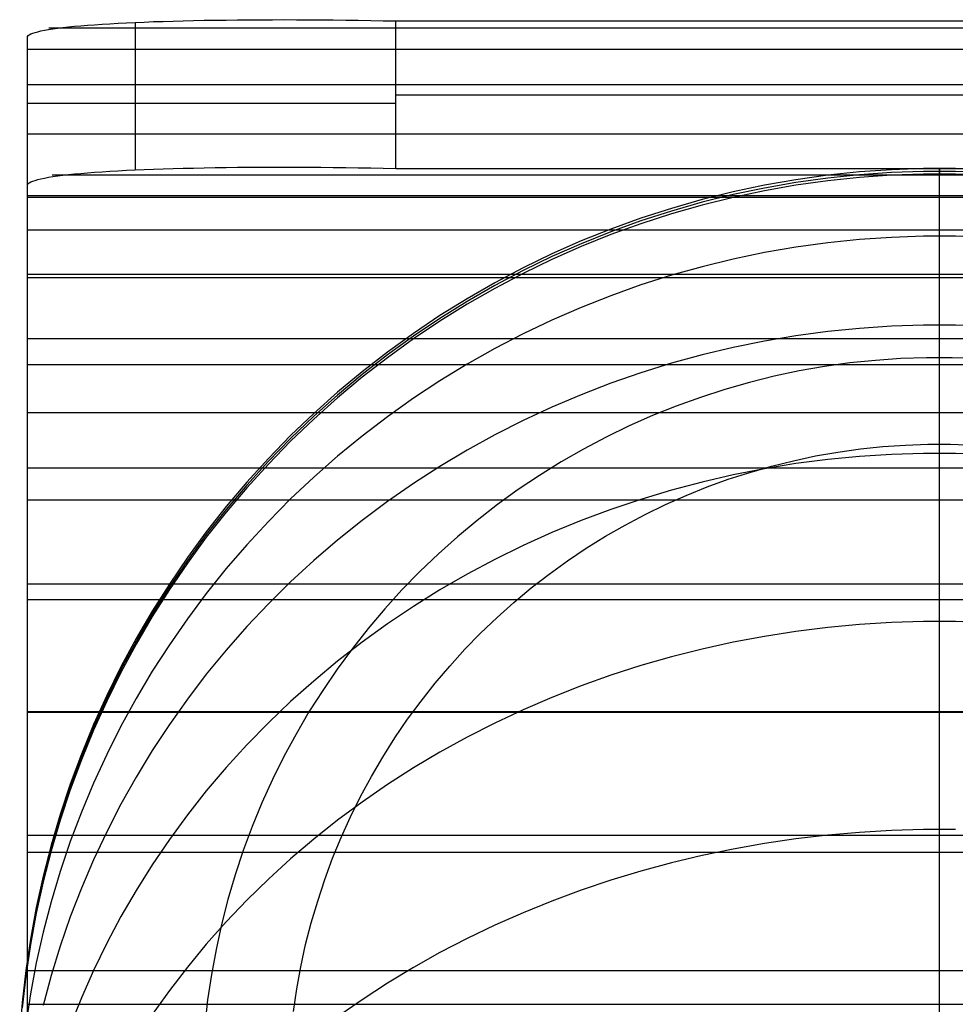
# Model space of a CAD drawing. Header units: millimetres. Extents: x -9 to 331, y -124 to 233.
# Tile 47 of 76: x -9 to 4, y 220 to 233. Entities that reach past the tile are written whole.
import ezdxf

# ---------------------------------------------------------------- set-up
doc = ezdxf.new("R2010")
doc.units = ezdxf.units.MM
doc.layers.add('Up Step Stool_Ferm Living', color=7, linetype='Continuous', true_color=0x000000)

msp = doc.modelspace()

# ---------------------------------------------------------------- linework, layer by layer
at = {"layer": 'Up Step Stool_Ferm Living'}
for p, q in [((330.803, 233.27, 280.418), (-8.592, 233.27, 280.418)), ((-8.538, 233.26, 280.271), (-8.473, 233.269, 280.113)), ((-8.473, 233.269, 280.113), (-8.402, 233.278, 279.958)), ((-8.402, 233.278, 279.958), (-8.326, 233.286, 279.805)), ((-8.326, 233.286, 279.805), (-8.245, 233.295, 279.655)), ((-8.245, 233.295, 279.655), (-8.159, 233.302, 279.507)), ((-8.159, 233.302, 279.507), (-8.068, 233.31, 279.363)), ((-8.068, 233.31, 279.363), (-7.972, 233.317, 279.222)), ((-7.972, 233.317, 279.222), (-7.871, 233.324, 279.084)), ((-7.871, 233.324, 279.084), (-7.765, 233.33, 278.95)), ((-7.765, 233.33, 278.95), (-7.655, 233.337, 278.819)), ((-7.655, 233.337, 278.819), (-7.541, 233.342, 278.692)), ((-7.541, 233.342, 278.692), (-7.422, 233.348, 278.57)), ((-7.422, 233.348, 278.57), (-7.299, 233.353, 278.451)), ((-7.42, 231.347, 278.568), (-7.42, 233.348, 278.568)), ((-7.299, 233.353, 278.451), (-7.173, 233.358, 278.337)), ((-7.173, 233.358, 278.337), (-7.042, 233.362, 278.227)), ((-7.042, 233.362, 278.227), (-6.908, 233.366, 278.121)), ((-6.908, 233.366, 278.121), (-6.77, 233.37, 278.02)), ((-6.77, 233.37, 278.02), (-6.629, 233.373, 277.924)), ((-6.629, 233.373, 277.924), (-6.484, 233.376, 277.833)), ((-6.484, 233.376, 277.833), (-6.337, 233.378, 277.746)), ((-6.337, 233.378, 277.746), (-6.186, 233.38, 277.665)), ((-6.186, 233.38, 277.665), (-6.033, 233.382, 277.589)), ((-6.033, 233.382, 277.589), (-5.878, 233.383, 277.518)), ((-5.878, 233.383, 277.518), (-5.72, 233.384, 277.453)), ((-5.72, 233.384, 277.453), (-5.56, 233.384, 277.393)), ((-5.56, 233.384, 277.393), (-5.398, 233.385, 277.338)), ((-5.398, 233.385, 277.338), (-5.235, 233.384, 277.289)), ((-5.235, 233.384, 277.289), (-5.069, 233.383, 277.246)), ((-5.069, 233.383, 277.246), (-4.903, 233.382, 277.208)), ((-4.903, 233.382, 277.208), (-4.735, 233.381, 277.176)), ((-4.735, 233.381, 277.176), (-4.566, 233.379, 277.15)), ((-4.566, 233.379, 277.15), (-4.396, 233.376, 277.13)), ((-4.396, 233.376, 277.13), (-4.226, 233.373, 277.115)), ((-4.226, 233.373, 277.115), (-4.056, 233.37, 277.106)), ((-4.056, 233.37, 277.106), (-3.885, 233.367, 277.103)), ((-3.885, 233.367, 277.103), (326.096, 233.367, 277.103)), ((-3.885, 231.367, 277.103), (-3.885, 233.367, 277.103)), ((-8.885, 233.147, 282.103), (-8.882, 233.158, 281.933)), ((-8.885, 232.941, 284.058), (-8.885, 233.147, 282.103)), ((-8.885, 231.139, 282.104), (-8.885, 233.147, 282.103)), ((-8.882, 233.158, 281.933), (-8.873, 233.169, 281.762)), ((-8.873, 233.169, 281.762), (-8.859, 233.18, 281.593)), ((-8.859, 233.18, 281.593), (-8.839, 233.191, 281.423)), ((-8.839, 233.191, 281.423), (-8.813, 233.202, 281.255)), ((-8.813, 233.202, 281.255), (-8.781, 233.212, 281.087)), ((-8.781, 233.212, 281.087), (-8.744, 233.222, 280.921)), ((-8.744, 233.222, 280.921), (-8.701, 233.232, 280.756)), ((-8.701, 233.232, 280.756), (-8.652, 233.242, 280.592)), ((-8.652, 233.242, 280.592), (-8.598, 233.251, 280.43)), ((-8.598, 233.251, 280.43), (-8.538, 233.26, 280.271)), ((331.096, 232.982, 283.721), (-8.885, 232.982, 283.721)), ((-8.885, 230.995, 283.489), (-8.885, 232.982, 283.721)), ((-8.885, 232.668, 286.005), (-8.885, 232.941, 284.058)), ((-8.885, 232.327, 287.941), (-8.885, 232.668, 286.005)), ((331.096, 232.501, 287.002), (-8.885, 232.501, 287.002)), ((-8.885, 230.532, 286.655), (-8.885, 232.501, 287.002)), ((-8.885, 231.921, 289.864), (-8.885, 232.327, 287.941)), ((-3.885, 232.367, 277.103), (326.096, 232.367, 277.103)), ((-8.885, 232.253, 282.103), (-8.882, 232.253, 281.933)), ((-8.882, 232.253, 281.933), (-8.873, 232.253, 281.762)), ((-8.873, 232.253, 281.762), (-8.859, 232.253, 281.592)), ((-8.859, 232.253, 281.592), (-8.838, 232.253, 281.423)), ((-8.838, 232.253, 281.423), (-8.812, 232.253, 281.254)), ((-8.812, 232.253, 281.254), (-8.78, 232.253, 281.086)), ((-8.78, 232.253, 281.086), (-8.743, 232.253, 280.92)), ((-8.743, 232.253, 280.92), (-8.699, 232.253, 280.754)), ((-8.699, 232.253, 280.754), (-8.65, 232.253, 280.591)), ((-8.65, 232.253, 280.591), (-8.596, 232.253, 280.429)), ((-8.596, 232.253, 280.429), (-8.536, 232.253, 280.269)), ((-8.536, 232.253, 280.269), (-8.471, 232.253, 280.111)), ((-8.471, 232.253, 280.111), (-8.4, 232.253, 279.956)), ((-8.4, 232.253, 279.956), (-8.324, 232.253, 279.803)), ((-8.324, 232.253, 279.803), (-8.243, 232.253, 279.653)), ((-8.243, 232.253, 279.653), (-8.157, 232.253, 279.505)), ((-8.157, 232.253, 279.505), (-8.066, 232.253, 279.361)), ((-8.066, 232.253, 279.361), (-7.97, 232.253, 279.22)), ((-7.97, 232.253, 279.22), (-7.869, 232.253, 279.082)), ((-7.869, 232.253, 279.082), (-7.763, 232.253, 278.948)), ((-7.763, 232.253, 278.948), (-7.653, 232.253, 278.817)), ((-7.653, 232.253, 278.817), (-7.539, 232.253, 278.691)), ((-7.539, 232.253, 278.691), (-7.42, 232.253, 278.568)), ((-7.42, 232.253, 278.568), (-7.298, 232.253, 278.449)), ((-7.298, 232.253, 278.449), (-7.171, 232.253, 278.335)), ((-7.171, 232.253, 278.335), (-7.04, 232.253, 278.225)), ((-7.04, 232.253, 278.225), (-6.906, 232.253, 278.119)), ((-6.906, 232.253, 278.119), (-6.768, 232.253, 278.018)), ((-6.768, 232.253, 278.018), (-6.627, 232.253, 277.922)), ((-6.627, 232.253, 277.922), (-6.483, 232.253, 277.831)), ((-6.483, 232.253, 277.831), (-6.335, 232.253, 277.745)), ((-6.335, 232.253, 277.745), (-6.185, 232.253, 277.664)), ((-6.185, 232.253, 277.664), (-6.032, 232.253, 277.588)), ((-6.032, 232.253, 277.588), (-5.877, 232.253, 277.517)), ((-5.877, 232.253, 277.517), (-5.719, 232.253, 277.452)), ((-5.719, 232.253, 277.452), (-5.559, 232.253, 277.392)), ((-5.559, 232.253, 277.392), (-5.397, 232.253, 277.338)), ((-5.397, 232.253, 277.338), (-5.234, 232.253, 277.289)), ((-5.234, 232.253, 277.289), (-5.069, 232.253, 277.246)), ((-5.069, 232.253, 277.246), (-4.902, 232.253, 277.208)), ((-4.902, 232.253, 277.208), (-4.734, 232.253, 277.176)), ((-4.734, 232.253, 277.176), (-4.566, 232.253, 277.15)), ((-4.566, 232.253, 277.15), (-4.396, 232.253, 277.13)), ((-4.396, 232.253, 277.13), (-4.226, 232.253, 277.115)), ((-4.226, 232.253, 277.115), (-4.055, 232.253, 277.106)), ((-4.055, 232.253, 277.106), (-3.885, 232.253, 277.103)), ((-8.885, 231.938, 284.022), (-8.885, 232.143, 282.103)), ((-8.885, 231.667, 285.932), (-8.885, 231.938, 284.022)), ((-8.885, 231.448, 291.772), (-8.885, 231.921, 289.864)), ((331.096, 231.831, 290.249), (-8.885, 231.831, 290.249)), ((-8.885, 229.885, 289.788), (-8.885, 231.831, 290.249)), ((-8.885, 231.33, 287.831), (-8.885, 231.667, 285.932)), ((-8.885, 230.909, 293.663), (-8.885, 231.448, 291.772)), ((-8.885, 230.928, 289.718), (-8.885, 231.33, 287.831)), ((330.76, 231.274, 280.302), (-8.549, 231.274, 280.302)), ((-8.538, 231.256, 280.271), (-8.473, 231.266, 280.113)), ((-8.473, 231.266, 280.113), (-8.402, 231.275, 279.958)), ((-8.402, 231.275, 279.958), (-8.326, 231.283, 279.805)), ((-8.326, 231.283, 279.805), (-8.245, 231.292, 279.655)), ((-8.245, 231.292, 279.655), (-8.159, 231.3, 279.508)), ((-8.159, 231.3, 279.508), (-8.068, 231.308, 279.363)), ((-8.068, 231.308, 279.363), (-7.972, 231.315, 279.222)), ((-7.972, 231.315, 279.222), (-7.871, 231.322, 279.085)), ((-7.871, 231.322, 279.085), (-7.766, 231.329, 278.95)), ((-7.766, 231.329, 278.95), (-7.656, 231.336, 278.82)), ((-7.656, 231.336, 278.82), (-7.541, 231.342, 278.693)), ((-7.541, 231.342, 278.693), (-7.422, 231.347, 278.57)), ((-7.422, 231.347, 278.57), (-7.3, 231.353, 278.451)), ((-7.3, 231.353, 278.451), (-7.173, 231.357, 278.337)), ((-7.173, 231.357, 278.337), (-7.042, 231.362, 278.227)), ((-7.042, 231.362, 278.227), (-6.908, 231.366, 278.121)), ((-6.908, 231.366, 278.121), (-6.77, 231.37, 278.021)), ((-6.77, 231.37, 278.021), (-6.629, 231.373, 277.924)), ((-6.629, 231.373, 277.924), (-6.484, 231.376, 277.833)), ((-6.484, 231.376, 277.833), (-6.337, 231.379, 277.747)), ((-6.337, 231.379, 277.747), (-6.187, 231.381, 277.666)), ((-6.187, 231.381, 277.666), (-6.034, 231.383, 277.59)), ((-6.034, 231.383, 277.59), (-5.878, 231.384, 277.519)), ((-5.878, 231.384, 277.519), (-5.72, 231.385, 277.453)), ((-5.72, 231.385, 277.453), (-5.56, 231.385, 277.393)), ((-5.56, 231.385, 277.393), (-5.398, 231.385, 277.339)), ((-5.398, 231.385, 277.339), (-5.235, 231.385, 277.29)), ((-5.235, 231.385, 277.29), (-5.069, 231.384, 277.246)), ((-5.069, 231.384, 277.246), (-4.903, 231.383, 277.209)), ((-4.903, 231.383, 277.209), (-4.735, 231.381, 277.177)), ((-4.735, 231.381, 277.177), (-4.566, 231.379, 277.151)), ((-4.566, 231.379, 277.151), (-4.396, 231.377, 277.13)), ((-4.396, 231.377, 277.13), (-4.226, 231.374, 277.115)), ((-4.226, 231.374, 277.115), (-4.056, 231.37, 277.107)), ((-4.056, 231.37, 277.107), (-3.885, 231.367, 277.103)), ((-3.885, 231.367, 277.103), (326.096, 231.367, 277.103)), ((1.973, 231.275, 277.103), (1.543, 231.214, 277.104)), ((2.404, 231.32, 277.103), (1.973, 231.275, 277.103)), ((2.404, 231.282, 131.048), (1.973, 231.237, 131.048)), ((2.837, 231.35, 277.103), (2.404, 231.32, 277.103)), ((2.837, 231.312, 131.048), (2.404, 231.282, 131.048)), ((2.837, 231.275, -15.008), (2.404, 231.245, -15.008)), ((3.271, 231.365, 277.103), (2.837, 231.35, 277.103)), ((3.271, 231.327, 131.048), (2.837, 231.312, 131.048)), ((3.271, 231.29, -15.008), (2.837, 231.275, -15.008)), ((3.705, 231.365, 277.103), (3.271, 231.365, 277.103)), ((3.705, 231.327, 131.048), (3.271, 231.327, 131.048)), ((3.705, 231.29, -15.008), (3.271, 231.29, -15.008)), ((3.488, 231.335, 278.981), (3.488, 231.367, 277.103)), ((3.488, 231.367, 277.103), (3.488, 231.292, -15.008)), ((3.488, 231.239, 280.857), (3.488, 231.335, 278.981)), ((3.488, 231.285, -15.43), (3.488, 231.292, -15.008)), ((3.488, 231.263, -15.852), (3.488, 231.285, -15.43)), ((3.488, 231.227, -16.273), (3.488, 231.263, -15.852)), ((4.138, 231.35, 277.103), (3.705, 231.365, 277.103)), ((4.138, 231.312, 131.048), (3.705, 231.327, 131.048)), ((4.138, 231.275, -15.008), (3.705, 231.29, -15.008)), ((-8.885, 231.139, 282.104), (-8.882, 231.151, 281.933)), ((-8.885, 230.935, 283.985), (-8.885, 231.139, 282.104)), ((-8.882, 231.151, 281.933), (-8.874, 231.162, 281.763)), ((-8.874, 231.162, 281.763), (-8.859, 231.173, 281.593)), ((-8.859, 231.173, 281.593), (-8.839, 231.185, 281.424)), ((-8.839, 231.185, 281.424), (-8.813, 231.196, 281.255)), ((-8.813, 231.196, 281.255), (-8.781, 231.206, 281.087)), ((-8.781, 231.206, 281.087), (-8.744, 231.217, 280.921)), ((-8.744, 231.217, 280.921), (-8.701, 231.227, 280.756)), ((-8.701, 231.227, 280.756), (-8.652, 231.237, 280.593)), ((-8.652, 231.237, 280.593), (-8.598, 231.247, 280.431)), ((-8.598, 231.247, 280.431), (-8.538, 231.256, 280.271)), ((1.116, 231.14, 277.104), (0.691, 231.05, 277.104)), ((1.543, 231.214, 277.104), (1.116, 231.14, 277.104)), ((1.543, 231.177, 131.048), (1.116, 231.102, 131.048)), ((1.543, 231.14, -15.008), (1.116, 231.065, -15.008)), ((1.973, 231.237, 131.048), (1.543, 231.177, 131.048)), ((1.973, 231.2, -15.008), (1.543, 231.14, -15.008)), ((2.404, 231.245, -15.008), (1.973, 231.2, -15.008)), ((3.488, 231.079, 282.728), (3.488, 231.239, 280.857)), ((3.488, 231.177, -16.692), (3.488, 231.227, -16.273)), ((3.488, 231.113, -17.109), (3.488, 231.177, -16.692)), ((331.096, 230.995, 283.489), (-8.885, 230.995, 283.489)), ((0.691, 231.05, 277.104), (0.27, 230.945, 277.104)), ((0.691, 231.012, 131.048), (0.27, 230.908, 131.048)), ((1.116, 231.102, 131.048), (0.691, 231.012, 131.048)), ((1.116, 231.065, -15.008), (0.691, 230.975, -15.008)), ((3.488, 231.035, -17.524), (3.488, 231.113, -17.109)), ((3.488, 230.855, 284.593), (3.488, 231.079, 282.728)), ((3.488, 230.943, -17.936), (3.488, 231.035, -17.524)), ((331.096, 230.973, 293.452), (-8.885, 230.973, 293.452)), ((-8.885, 229.057, 292.878), (-8.885, 230.973, 293.452)), ((-8.885, 230.666, 285.859), (-8.885, 230.935, 283.985)), ((-8.885, 230.461, 291.59), (-8.885, 230.928, 289.718)), ((-8.885, 230.306, 295.534), (-8.885, 230.909, 293.663)), ((0.27, 230.945, 277.104), (-0.147, 230.826, 277.104)), ((0.27, 230.908, 131.048), (-0.147, 230.789, 131.048)), ((0.27, 230.871, -15.008), (-0.147, 230.752, -15.008)), ((0.691, 230.975, -15.008), (0.27, 230.871, -15.008)), ((3.488, 230.837, -18.345), (3.488, 230.943, -17.936)), ((-0.147, 230.826, 277.104), (-0.56, 230.693, 277.104)), ((-0.147, 230.789, 131.048), (-0.56, 230.656, 131.048)), ((-0.147, 230.752, -15.008), (-0.56, 230.618, -15.008)), ((3.488, 230.567, 286.449), (3.488, 230.855, 284.593)), ((3.488, 230.718, -18.75), (3.488, 230.837, -18.345)), ((-8.885, 230.333, 287.722), (-8.885, 230.666, 285.859)), ((-0.56, 230.693, 277.104), (-0.968, 230.545, 277.104)), ((-0.56, 230.656, 131.048), (-0.968, 230.508, 131.048)), ((-0.56, 230.618, -15.008), (-0.968, 230.471, -15.008)), ((3.488, 230.584, -19.15), (3.488, 230.718, -18.75)), ((331.096, 230.532, 286.655), (-8.885, 230.532, 286.655)), ((-8.885, 229.93, 293.445), (-8.885, 230.461, 291.59)), ((-0.968, 230.545, 277.104), (-1.371, 230.384, 277.104)), ((-0.968, 230.508, 131.048), (-1.371, 230.346, 131.048)), ((-0.968, 230.471, -15.008), (-1.371, 230.309, -15.008)), ((3.488, 230.438, -19.546), (3.488, 230.584, -19.15)), ((3.488, 230.217, 288.294), (3.488, 230.567, 286.449)), ((-8.885, 229.935, 289.572), (-8.885, 230.333, 287.722)), ((-1.371, 230.384, 277.104), (-1.768, 230.208, 277.104)), ((-1.371, 230.346, 131.048), (-1.768, 230.171, 131.048)), ((1.973, 230.358, 287.095), (1.543, 230.299, 287.084)), ((2.404, 230.403, 287.103), (1.973, 230.358, 287.095)), ((2.837, 230.432, 287.109), (2.404, 230.403, 287.103)), ((3.271, 230.447, 287.111), (2.837, 230.432, 287.109)), ((3.705, 230.447, 287.111), (3.271, 230.447, 287.111)), ((3.488, 230.278, -19.937), (3.488, 230.438, -19.546)), ((4.138, 230.432, 287.109), (3.705, 230.447, 287.111)), ((-8.885, 229.638, 297.383), (-8.885, 230.306, 295.534)), ((-1.768, 230.208, 277.104), (-2.158, 230.019, 277.104)), ((-1.371, 230.309, -15.008), (-1.768, 230.133, -15.008)), ((1.116, 230.226, 287.07), (0.691, 230.137, 287.054)), ((1.543, 230.299, 287.084), (1.116, 230.226, 287.07)), ((3.488, 230.105, -20.322), (3.488, 230.278, -19.937)), ((3.488, 229.803, 290.126), (3.488, 230.217, 288.294)), ((-1.768, 230.171, 131.048), (-2.158, 229.982, 131.048)), ((-1.768, 230.133, -15.008), (-2.158, 229.944, -15.008)), ((0.691, 230.137, 287.054), (0.27, 230.035, 287.035)), ((3.488, 229.919, -20.701), (3.488, 230.105, -20.322)), ((-8.885, 229.475, 291.408), (-8.885, 229.935, 289.572)), ((331.096, 229.93, 296.599), (-8.885, 229.93, 296.599)), ((-8.885, 229.336, 295.28), (-8.885, 229.93, 293.445)), ((-8.885, 228.051, 295.915), (-8.885, 229.93, 296.599)), ((-2.158, 230.019, 277.104), (-2.542, 229.816, 277.104)), ((-2.158, 229.982, 131.048), (-2.542, 229.779, 131.048)), ((-2.158, 229.944, -15.008), (-2.542, 229.741, -15.008)), ((0.27, 230.035, 287.035), (-0.147, 229.918, 287.013)), ((331.096, 229.885, 289.788), (-8.885, 229.885, 289.788)), ((-2.542, 229.816, 277.104), (-2.918, 229.6, 277.104)), ((-0.147, 229.918, 287.013), (-0.56, 229.787, 286.989)), ((3.488, 229.72, -21.074), (3.488, 229.919, -20.701)), ((3.488, 229.328, 291.943), (3.488, 229.803, 290.126)), ((-2.542, 229.779, 131.048), (-2.918, 229.563, 131.048)), ((-2.542, 229.741, -15.008), (-2.918, 229.526, -15.008)), ((-0.56, 229.787, 286.989), (-0.968, 229.642, 286.962)), ((3.488, 229.509, -21.439), (3.488, 229.72, -21.074)), ((-8.885, 228.908, 299.208), (-8.885, 229.638, 297.383)), ((-2.918, 229.6, 277.104), (-3.287, 229.372, 277.104)), ((-2.918, 229.563, 131.048), (-3.287, 229.334, 131.048)), ((-2.918, 229.526, -15.008), (-3.287, 229.297, -15.008)), ((-0.968, 229.642, 286.962), (-1.371, 229.483, 286.933)), ((-8.885, 228.951, 293.227), (-8.885, 229.475, 291.408)), ((-1.371, 229.483, 286.933), (-1.768, 229.31, 286.901)), ((3.488, 229.285, -21.798), (3.488, 229.509, -21.439)), ((-8.885, 228.678, 297.094), (-8.885, 229.336, 295.28)), ((-3.287, 229.372, 277.104), (-3.647, 229.13, 277.104)), ((-3.287, 229.334, 131.048), (-3.647, 229.093, 131.048)), ((-3.287, 229.297, -15.008), (-3.647, 229.055, -15.008)), ((-1.768, 229.31, 286.901), (-2.158, 229.124, 286.867)), ((3.488, 228.79, 293.743), (3.488, 229.328, 291.943)), ((3.488, 229.05, -22.148), (3.488, 229.285, -21.798)), ((-3.647, 229.13, 277.104), (-3.999, 228.876, 277.104)), ((-2.158, 229.124, 286.867), (-2.542, 228.925, 286.83)), ((1.973, 229.156, 292.212), (1.543, 229.098, 292.196)), ((2.404, 229.199, 292.225), (1.973, 229.156, 292.212)), ((2.837, 229.228, 292.233), (2.404, 229.199, 292.225)), ((3.271, 229.243, 292.237), (2.837, 229.228, 292.233)), ((3.705, 229.243, 292.237), (3.271, 229.243, 292.237)), ((4.138, 229.228, 292.233), (3.705, 229.243, 292.237)), ((331.096, 229.057, 292.878), (-8.885, 229.057, 292.878)), ((-3.647, 229.093, 131.048), (-3.999, 228.839, 131.048)), ((-3.647, 229.055, -15.008), (-3.999, 228.801, -15.008)), ((1.116, 229.026, 292.175), (0.691, 228.94, 292.15)), ((1.543, 229.098, 292.196), (1.116, 229.026, 292.175)), ((3.488, 228.803, -22.49), (3.488, 229.05, -22.148)), ((-8.885, 228.365, 295.027), (-8.885, 228.951, 293.227)), ((-8.885, 228.114, 301.006), (-8.885, 228.908, 299.208)), ((-3.999, 228.876, 277.104), (-4.342, 228.61, 277.104)), ((-2.542, 228.925, 286.83), (-2.918, 228.712, 286.791)), ((0.691, 228.94, 292.15), (0.27, 228.839, 292.122)), ((-3.999, 228.839, 131.048), (-4.342, 228.573, 131.048)), ((-3.999, 228.801, -15.008), (-4.342, 228.536, -15.008)), ((-0.147, 228.725, 292.089), (-0.56, 228.597, 292.052)), ((0.27, 228.839, 292.122), (-0.147, 228.725, 292.089)), ((2.274, 228.729, -22.49), (1.93, 228.681, -22.49)), ((2.274, 228.729, -22.49), (1.93, 228.681, -22.49)), ((2.62, 228.765, -22.49), (2.274, 228.729, -22.49)), ((2.62, 228.765, -22.49), (2.274, 228.729, -22.49)), ((2.967, 228.789, -22.49), (2.62, 228.765, -22.49)), ((2.967, 228.789, -22.49), (2.62, 228.765, -22.49)), ((3.314, 228.801, -22.49), (2.967, 228.789, -22.49)), ((3.314, 228.801, -22.49), (2.967, 228.789, -22.49)), ((3.662, 228.801, -22.49), (3.314, 228.801, -22.49)), ((3.662, 228.801, -22.49), (3.314, 228.801, -22.49)), ((3.488, 208.781, -22.49), (3.488, 228.803, -22.49)), ((3.488, 228.539, -22.83), (3.488, 228.803, -22.49)), ((3.488, 228.192, 295.523), (3.488, 228.79, 293.743)), ((4.009, 228.789, -22.49), (3.662, 228.801, -22.49)), ((4.009, 228.789, -22.49), (3.662, 228.801, -22.49)), ((331.096, 228.706, 299.681), (-8.885, 228.706, 299.681)), ((-8.885, 226.869, 298.889), (-8.885, 228.706, 299.681)), ((-8.885, 227.959, 298.884), (-8.885, 228.678, 297.094)), ((-4.342, 228.61, 277.104), (-4.676, 228.333, 277.104)), ((-2.918, 228.712, 286.791), (-3.287, 228.487, 286.749)), ((-0.56, 228.597, 292.052), (-0.968, 228.455, 292.012)), ((1.588, 228.621, -22.49), (1.248, 228.549, -22.49)), ((1.588, 228.621, -22.49), (1.248, 228.549, -22.49)), ((1.93, 228.681, -22.49), (1.588, 228.621, -22.49)), ((1.93, 228.681, -22.49), (1.588, 228.621, -22.49)), ((-4.342, 228.573, 131.048), (-4.676, 228.295, 131.048)), ((-4.342, 228.536, -15.008), (-4.676, 228.258, -15.008)), ((-3.287, 228.487, 286.749), (-3.647, 228.25, 286.705)), ((-0.968, 228.455, 292.012), (-1.371, 228.299, 291.967)), ((0.911, 228.465, -22.49), (0.577, 228.37, -22.49)), ((0.911, 228.465, -22.49), (0.577, 228.37, -22.49)), ((1.248, 228.549, -22.49), (0.911, 228.465, -22.49)), ((1.248, 228.549, -22.49), (0.911, 228.465, -22.49)), ((3.488, 228.264, -23.161), (3.488, 228.539, -22.83)), ((-8.885, 227.718, 296.805), (-8.885, 228.365, 295.027)), ((-4.676, 228.333, 277.104), (-4.999, 228.044, 277.104)), ((0.577, 228.37, -22.49), (0.246, 228.263, -22.49)), ((0.577, 228.37, -22.49), (0.246, 228.263, -22.49)), ((-4.676, 228.295, 131.048), (-4.999, 228.006, 131.048)), ((-4.676, 228.258, -15.008), (-4.999, 227.969, -15.007)), ((-3.647, 228.25, 286.705), (-3.999, 228, 286.659)), ((-1.371, 228.299, 291.967), (-1.768, 228.131, 291.919)), ((0.246, 228.263, -22.49), (-0.081, 228.145, -22.49)), ((0.246, 228.263, -22.49), (-0.081, 228.145, -22.49)), ((3.488, 227.978, -23.482), (3.488, 228.264, -23.161)), ((3.488, 227.533, 297.281), (3.488, 228.192, 295.523)), ((-8.885, 227.259, 302.776), (-8.885, 228.114, 301.006)), ((-1.768, 228.131, 291.919), (-2.158, 227.949, 291.867)), ((-0.081, 228.145, -22.49), (-0.403, 228.016, -22.49)), ((-0.081, 228.145, -22.49), (-0.403, 228.016, -22.49)), ((331.096, 228.051, 295.915), (-8.885, 228.051, 295.915)), ((-8.885, 227.178, 300.648), (-8.885, 227.959, 298.884)), ((-4.999, 228.044, 277.104), (-5.313, 227.744, 277.104)), ((-4.999, 228.006, 131.048), (-5.313, 227.706, 131.049)), ((-4.999, 227.969, -15.007), (-5.313, 227.669, -15.007)), ((-3.999, 228, 286.659), (-4.342, 227.739, 286.611)), ((-2.158, 227.949, 291.867), (-2.542, 227.754, 291.811)), ((-0.403, 228.016, -22.49), (-0.721, 227.875, -22.49)), ((-0.403, 228.016, -22.49), (-0.721, 227.875, -22.49)), ((3.488, 227.681, -23.793), (3.488, 227.978, -23.482)), ((-0.721, 227.875, -22.49), (-1.034, 227.723, -22.49)), ((-0.721, 227.875, -22.49), (-1.034, 227.723, -22.49)), ((-8.885, 227.01, 298.56), (-8.885, 227.718, 296.805)), ((-5.313, 227.744, 277.104), (-5.615, 227.433, 277.104)), ((-5.313, 227.706, 131.049), (-5.615, 227.396, 131.049)), ((-5.313, 227.669, -15.007), (-5.615, 227.358, -15.007)), ((-4.342, 227.739, 286.611), (-4.676, 227.466, 286.56)), ((-2.542, 227.754, 291.811), (-2.918, 227.546, 291.752)), ((-1.034, 227.723, -22.49), (-1.341, 227.561, -22.49)), ((-1.034, 227.723, -22.49), (-1.341, 227.561, -22.49)), ((3.488, 227.374, -24.094), (3.488, 227.681, -23.793)), ((-2.918, 227.546, 291.752), (-3.287, 227.326, 291.689)), ((-1.341, 227.561, -22.49), (-1.643, 227.388, -22.49)), ((-1.341, 227.561, -22.49), (-1.643, 227.388, -22.49)), ((1.81, 227.468, -23.846), (2.113, 227.521, -23.846)), ((2.113, 227.521, -23.846), (2.417, 227.563, -23.846)), ((2.417, 227.563, -23.846), (2.722, 227.595, -23.846)), ((2.722, 227.595, -23.846), (3.028, 227.616, -23.846)), ((3.028, 227.616, -23.846), (3.334, 227.627, -23.846)), ((3.334, 227.627, -23.846), (3.641, 227.627, -23.846)), ((3.488, 226.814, 299.017), (3.488, 227.533, 297.281)), ((3.641, 227.627, -23.846), (3.948, 227.616, -23.846)), ((-5.615, 227.433, 277.104), (-5.907, 227.112, 277.105)), ((-5.615, 227.396, 131.049), (-5.907, 227.074, 131.049)), ((-4.676, 227.466, 286.56), (-4.999, 227.182, 286.508)), ((-1.643, 227.388, -22.49), (-1.938, 227.205, -22.49)), ((-1.643, 227.388, -22.49), (-1.938, 227.205, -22.49)), ((1.212, 227.33, -23.846), (1.51, 227.404, -23.846)), ((1.51, 227.404, -23.846), (1.81, 227.468, -23.846)), ((1.973, 227.42, 297.315), (1.543, 227.364, 297.293)), ((2.404, 227.462, 297.332), (1.973, 227.42, 297.315)), ((2.837, 227.49, 297.343), (2.404, 227.462, 297.332)), ((3.271, 227.504, 297.349), (2.837, 227.49, 297.343)), ((3.705, 227.504, 297.349), (3.271, 227.504, 297.349)), ((4.138, 227.49, 297.343), (3.705, 227.504, 297.349)), ((331.096, 227.305, 302.686), (-8.885, 227.305, 302.686)), ((-8.885, 225.517, 301.789), (-8.885, 227.305, 302.686)), ((-8.885, 226.344, 304.516), (-8.885, 227.259, 302.776)), ((-5.615, 227.358, -15.007), (-5.907, 227.037, -15.007)), ((-3.287, 227.326, 291.689), (-3.647, 227.094, 291.623)), ((1.116, 227.295, 297.266), (0.691, 227.211, 297.233)), ((0.917, 227.246, -23.846), (1.212, 227.33, -23.846)), ((1.543, 227.364, 297.293), (1.116, 227.295, 297.266)), ((3.488, 227.056, -24.384), (3.488, 227.374, -24.094)), ((-8.885, 226.337, 302.384), (-8.885, 227.178, 300.648)), ((-4.999, 227.182, 286.508), (-5.313, 226.886, 286.453)), ((-1.938, 227.205, -22.49), (-2.227, 227.012, -22.49)), ((-1.938, 227.205, -22.49), (-2.227, 227.012, -22.49)), ((0.691, 227.211, 297.233), (0.27, 227.114, 297.194)), ((0.337, 227.048, -23.846), (0.625, 227.152, -23.846)), ((0.625, 227.152, -23.846), (0.917, 227.246, -23.846)), ((-8.885, 226.242, 300.29), (-8.885, 227.01, 298.56)), ((-5.907, 227.112, 277.105), (-6.188, 226.781, 277.105)), ((-5.907, 227.074, 131.049), (-6.188, 226.743, 131.049)), ((-5.907, 227.037, -15.007), (-6.188, 226.706, -15.007)), ((-3.647, 227.094, 291.623), (-3.999, 226.85, 291.553)), ((-2.227, 227.012, -22.49), (-2.508, 226.808, -22.49)), ((-2.227, 227.012, -22.49), (-2.508, 226.808, -22.49)), ((-0.147, 227.004, 297.151), (-0.56, 226.88, 297.102)), ((0.27, 227.114, 297.194), (-0.147, 227.004, 297.151)), ((0.052, 226.933, -23.846), (0.337, 227.048, -23.846)), ((3.488, 226.728, -24.662), (3.488, 227.056, -24.384)), ((331.096, 226.869, 298.889), (-8.885, 226.869, 298.889)), ((-5.313, 226.886, 286.453), (-5.615, 226.581, 286.397)), ((-0.56, 226.88, 297.102), (-0.968, 226.742, 297.047)), ((-0.228, 226.809, -23.846), (0.052, 226.933, -23.846)), ((-6.188, 226.781, 277.105), (-6.457, 226.44, 277.105)), ((-6.188, 226.743, 131.049), (-6.457, 226.403, 131.049)), ((-3.999, 226.85, 291.553), (-4.342, 226.594, 291.48)), ((-2.508, 226.808, -22.49), (-2.783, 226.595, -22.49)), ((-2.508, 226.808, -22.49), (-2.783, 226.595, -22.49)), ((-0.968, 226.742, 297.047), (-1.371, 226.592, 296.988)), ((-0.504, 226.675, -23.846), (-0.228, 226.809, -23.846)), ((3.488, 226.037, 300.726), (3.488, 226.814, 299.017)), ((3.488, 226.391, -24.93), (3.488, 226.728, -24.662)), ((-6.188, 226.706, -15.007), (-6.457, 226.365, -15.007)), ((-4.342, 226.594, 291.48), (-4.676, 226.328, 291.404)), ((-2.783, 226.595, -22.49), (-3.05, 226.373, -22.49)), ((-2.783, 226.595, -22.49), (-3.05, 226.373, -22.49)), ((-1.371, 226.592, 296.988), (-1.768, 226.429, 296.923)), ((-0.776, 226.532, -23.846), (-0.504, 226.675, -23.846)), ((-5.615, 226.581, 286.397), (-5.907, 226.265, 286.338)), ((-1.042, 226.379, -23.846), (-0.776, 226.532, -23.846)), ((-8.885, 225.369, 306.223), (-8.885, 226.344, 304.516)), ((-8.885, 225.437, 304.091), (-8.885, 226.337, 302.384)), ((-6.457, 226.44, 277.105), (-6.713, 226.091, 277.105)), ((-6.457, 226.403, 131.049), (-6.713, 226.053, 131.049)), ((-6.457, 226.365, -15.007), (-6.713, 226.016, -15.007)), ((-4.676, 226.328, 291.404), (-4.999, 226.05, 291.324)), ((-3.05, 226.373, -22.49), (-3.309, 226.142, -22.49)), ((-3.05, 226.373, -22.49), (-3.309, 226.142, -22.49)), ((-1.768, 226.429, 296.923), (-2.158, 226.253, 296.854)), ((-1.303, 226.218, -23.846), (-1.042, 226.379, -23.846)), ((3.488, 226.045, -25.185), (3.488, 226.391, -24.93)), ((-8.885, 225.414, 301.993), (-8.885, 226.242, 300.29)), ((-5.907, 226.265, 286.338), (-6.188, 225.94, 286.278)), ((-2.158, 226.253, 296.854), (-2.542, 226.064, 296.779)), ((-1.557, 226.047, -23.846), (-1.303, 226.218, -23.846)), ((-6.713, 226.091, 277.105), (-6.958, 225.732, 277.105)), ((-6.713, 226.053, 131.049), (-6.958, 225.695, 131.049)), ((-3.309, 226.142, -22.49), (-3.56, 225.901, -22.49)), ((-3.309, 226.142, -22.49), (-3.56, 225.901, -22.49)), ((-2.542, 226.064, 296.779), (-2.918, 225.864, 296.7)), ((-6.713, 226.016, -15.007), (-6.958, 225.657, -15.007)), ((-6.188, 225.94, 286.278), (-6.457, 225.605, 286.216)), ((-4.999, 226.05, 291.324), (-5.313, 225.761, 291.242)), ((-1.806, 225.867, -23.846), (-1.557, 226.047, -23.846)), ((3.488, 225.691, -25.429), (3.488, 226.045, -25.185)), ((3.488, 225.201, 302.408), (3.488, 226.037, 300.726)), ((-3.56, 225.901, -22.49), (-3.803, 225.652, -22.49)), ((-3.56, 225.901, -22.49), (-3.803, 225.652, -22.49)), ((-2.918, 225.864, 296.7), (-3.287, 225.651, 296.615)), ((-2.049, 225.679, -23.846), (-1.806, 225.867, -23.846)), ((331.096, 225.731, 305.605), (-8.885, 225.731, 305.605)), ((-8.885, 223.999, 304.605), (-8.885, 225.731, 305.605)), ((-6.958, 225.732, 277.105), (-7.19, 225.365, 277.105)), ((-6.958, 225.695, 131.049), (-7.19, 225.328, 131.049)), ((-6.958, 225.657, -15.007), (-7.19, 225.291, -15.007)), ((-5.313, 225.761, 291.242), (-5.615, 225.462, 291.156)), ((-3.803, 225.652, -22.49), (-4.037, 225.395, -22.49)), ((-3.803, 225.652, -22.49), (-4.037, 225.395, -22.49)), ((-3.287, 225.651, 296.615), (-3.647, 225.426, 296.527)), ((-2.285, 225.483, -23.846), (-2.049, 225.679, -23.846)), ((3.488, 225.328, -25.66), (3.488, 225.691, -25.429)), ((331.096, 225.517, 301.789), (-8.885, 225.517, 301.789)), ((-6.457, 225.605, 286.216), (-6.713, 225.261, 286.153)), ((-8.885, 224.478, 305.765), (-8.885, 225.437, 304.091)), ((-8.885, 224.529, 303.666), (-8.885, 225.414, 301.993)), ((-5.615, 225.462, 291.156), (-5.907, 225.154, 291.068)), ((-4.037, 225.395, -22.49), (-4.261, 225.13, -22.49)), ((-4.037, 225.395, -22.49), (-4.261, 225.13, -22.49)), ((-3.647, 225.426, 296.527), (-3.999, 225.19, 296.433)), ((-2.513, 225.279, -23.846), (-2.285, 225.483, -23.846)), ((-8.885, 224.336, 307.895), (-8.885, 225.369, 306.223)), ((-7.19, 225.365, 277.105), (-7.409, 224.991, 277.105)), ((-7.19, 225.328, 131.049), (-7.409, 224.954, 131.049)), ((-7.19, 225.291, -15.007), (-7.409, 224.916, -15.007)), ((-6.713, 225.261, 286.153), (-6.958, 224.908, 286.088)), ((-2.735, 225.067, -23.846), (-2.513, 225.279, -23.846)), ((3.488, 224.958, -25.878), (3.488, 225.328, -25.66)), ((-5.907, 225.154, 291.068), (-6.188, 224.835, 290.977)), ((-4.261, 225.13, -22.49), (-4.476, 224.857, -22.49)), ((-4.261, 225.13, -22.49), (-4.476, 224.857, -22.49)), ((-3.999, 225.19, 296.433), (-4.342, 224.943, 296.335)), ((1.973, 225.142, 302.323), (1.543, 225.088, 302.296)), ((2.404, 225.182, 302.344), (1.973, 225.142, 302.323)), ((2.837, 225.208, 302.358), (2.404, 225.182, 302.344)), ((3.271, 225.222, 302.365), (2.837, 225.208, 302.358)), ((3.705, 225.222, 302.365), (3.271, 225.222, 302.365)), ((3.488, 224.309, 304.061), (3.488, 225.201, 302.408)), ((4.138, 225.208, 302.358), (3.705, 225.222, 302.365)), ((-7.409, 224.991, 277.105), (-7.615, 224.609, 277.105)), ((-2.949, 224.847, -23.846), (-2.735, 225.067, -23.846)), ((1.116, 225.022, 302.261), (0.691, 224.942, 302.22)), ((1.543, 225.088, 302.296), (1.116, 225.022, 302.261)), ((-7.409, 224.954, 131.049), (-7.615, 224.572, 131.049)), ((-7.409, 224.916, -15.007), (-7.615, 224.534, -15.007)), ((-6.958, 224.908, 286.088), (-7.19, 224.548, 286.021)), ((-4.476, 224.857, -22.49), (-4.682, 224.577, -22.49)), ((-4.476, 224.857, -22.49), (-4.682, 224.577, -22.49)), ((-4.342, 224.943, 296.335), (-4.676, 224.685, 296.233)), ((0.691, 224.942, 302.22), (0.27, 224.849, 302.172)), ((3.488, 224.58, -26.084), (3.488, 224.958, -25.878)), ((-6.188, 224.835, 290.977), (-6.457, 224.508, 290.883)), ((-3.155, 224.62, -23.845), (-2.949, 224.847, -23.846)), ((-0.147, 224.743, 302.118), (-0.56, 224.625, 302.056)), ((0.27, 224.849, 302.172), (-0.147, 224.743, 302.118)), ((-7.615, 224.609, 277.105), (-7.808, 224.22, 277.105)), ((-4.676, 224.685, 296.233), (-4.999, 224.416, 296.127)), ((-3.354, 224.386, -23.845), (-3.155, 224.62, -23.845)), ((-0.56, 224.625, 302.056), (-0.968, 224.494, 301.989)), ((-8.885, 223.587, 305.307), (-8.885, 224.529, 303.666)), ((-8.885, 223.462, 307.405), (-8.885, 224.478, 305.765)), ((-7.615, 224.572, 131.049), (-7.808, 224.183, 131.049)), ((-7.615, 224.534, -15.007), (-7.808, 224.145, -15.006)), ((-7.19, 224.548, 286.021), (-7.409, 224.18, 285.953)), ((-6.457, 224.508, 290.883), (-6.713, 224.172, 290.787)), ((-4.682, 224.577, -22.49), (-4.878, 224.29, -22.49)), ((-4.682, 224.577, -22.49), (-4.878, 224.29, -22.49)), ((-0.968, 224.494, 301.989), (-1.371, 224.35, 301.914)), ((3.488, 224.196, -26.277), (3.488, 224.58, -26.084)), ((-8.885, 223.246, 309.531), (-8.885, 224.336, 307.895)), ((-4.999, 224.416, 296.127), (-5.313, 224.137, 296.017)), ((-3.544, 224.145, -23.845), (-3.354, 224.386, -23.845)), ((-1.371, 224.35, 301.914), (-1.768, 224.194, 301.834)), ((-7.808, 224.22, 277.105), (-7.987, 223.825, 277.105)), ((-7.808, 224.183, 131.049), (-7.987, 223.788, 131.05)), ((-4.878, 224.29, -22.49), (-5.064, 223.997, -22.49)), ((-4.878, 224.29, -22.49), (-5.064, 223.997, -22.49)), ((-1.768, 224.194, 301.834), (-2.158, 224.026, 301.747)), ((3.488, 223.361, 305.682), (3.488, 224.309, 304.061)), ((3.488, 223.805, -26.456), (3.488, 224.196, -26.277)), ((-7.808, 224.145, -15.006), (-7.987, 223.75, -15.006)), ((-7.409, 224.18, 285.953), (-7.615, 223.804, 285.884)), ((-6.713, 224.172, 290.787), (-6.958, 223.827, 290.688)), ((-5.313, 224.137, 296.017), (-5.615, 223.848, 295.902)), ((-3.726, 223.898, -23.845), (-3.544, 224.145, -23.845)), ((331.096, 223.999, 304.605), (-8.885, 223.999, 304.605)), ((331.096, 223.991, 308.427), (-8.885, 223.991, 308.427)), ((-8.885, 222.32, 307.328), (-8.885, 223.991, 308.427)), ((-5.064, 223.997, -22.49), (-5.239, 223.697, -22.49)), ((-5.064, 223.997, -22.49), (-5.239, 223.697, -22.49)), ((-2.158, 224.026, 301.747), (-2.542, 223.846, 301.654)), ((-7.987, 223.825, 277.105), (-8.152, 223.424, 277.106)), ((-7.987, 223.788, 131.05), (-8.152, 223.386, 131.05)), ((-7.615, 223.804, 285.884), (-7.808, 223.422, 285.813)), ((-6.958, 223.827, 290.688), (-7.19, 223.474, 290.588)), ((-5.615, 223.848, 295.902), (-5.907, 223.55, 295.784)), ((-3.899, 223.644, -23.845), (-3.726, 223.898, -23.845)), ((-2.542, 223.846, 301.654), (-2.918, 223.654, 301.555)), ((3.488, 223.408, -26.622), (3.488, 223.805, -26.456)), ((-7.987, 223.75, -15.006), (-8.152, 223.349, -15.006)), ((-5.239, 223.697, -22.49), (-5.404, 223.391, -22.49)), ((-5.239, 223.697, -22.49), (-5.404, 223.391, -22.49)), ((-2.918, 223.654, 301.555), (-3.287, 223.451, 301.45)), ((-8.885, 222.589, 306.915), (-8.885, 223.587, 305.307)), ((-5.907, 223.55, 295.784), (-6.188, 223.242, 295.662)), ((-4.063, 223.385, -23.845), (-3.899, 223.644, -23.845)), ((-8.885, 222.391, 309.009), (-8.885, 223.462, 307.405)), ((-8.152, 223.424, 277.106), (-8.303, 223.017, 277.106)), ((-8.152, 223.386, 131.05), (-8.303, 222.98, 131.05)), ((-7.808, 223.422, 285.813), (-7.987, 223.033, 285.741)), ((-7.19, 223.474, 290.588), (-7.409, 223.114, 290.485)), ((-5.404, 223.391, -22.49), (-5.559, 223.079, -22.49)), ((-5.404, 223.391, -22.49), (-5.559, 223.079, -22.49)), ((-4.217, 223.12, -23.845), (-4.063, 223.385, -23.845)), ((-3.287, 223.451, 301.45), (-3.647, 223.237, 301.339)), ((3.488, 223.005, -26.774), (3.488, 223.408, -26.622)), ((-8.152, 223.349, -15.006), (-8.303, 222.942, -15.006)), ((3.488, 222.358, 307.27), (3.488, 223.361, 305.682)), ((-8.885, 222.1, 311.128), (-8.885, 223.246, 309.531)), ((-7.409, 223.114, 290.485), (-7.615, 222.747, 290.38)), ((-6.188, 223.242, 295.662), (-6.457, 222.925, 295.537)), ((-4.363, 222.85, -23.845), (-4.217, 223.12, -23.845)), ((-3.647, 223.237, 301.339), (-3.999, 223.011, 301.222)), ((-8.303, 223.017, 277.106), (-8.44, 222.605, 277.106)), ((-7.987, 223.033, 285.741), (-8.152, 222.638, 285.668)), ((-5.559, 223.079, -22.49), (-5.702, 222.763, -22.49)), ((-5.559, 223.079, -22.49), (-5.702, 222.763, -22.49)), ((-3.999, 223.011, 301.222), (-4.342, 222.775, 301.1)), ((3.488, 222.598, -26.912), (3.488, 223.005, -26.774)), ((-8.303, 222.98, 131.05), (-8.44, 222.568, 131.05)), ((-8.303, 222.942, -15.006), (-8.44, 222.53, -15.006)), ((-6.457, 222.925, 295.537), (-6.713, 222.6, 295.408)), ((-4.499, 222.575, -23.845), (-4.363, 222.85, -23.845)), ((-7.615, 222.747, 290.38), (-7.808, 222.373, 290.273)), ((-5.702, 222.763, -22.49), (-5.834, 222.442, -22.49)), ((-5.702, 222.763, -22.49), (-5.834, 222.442, -22.49)), ((-4.342, 222.775, 301.1), (-4.676, 222.528, 300.973)), ((-8.885, 221.536, 308.488), (-8.885, 222.589, 306.915)), ((-8.44, 222.605, 277.106), (-8.563, 222.189, 277.106)), ((-8.152, 222.638, 285.668), (-8.303, 222.238, 285.594)), ((-6.713, 222.6, 295.408), (-6.958, 222.267, 295.276)), ((3.488, 222.186, -27.035), (3.488, 222.598, -26.912)), ((-8.44, 222.568, 131.05), (-8.563, 222.152, 131.05)), ((-8.44, 222.53, -15.006), (-8.563, 222.114, -15.006)), ((-4.676, 222.528, 300.973), (-4.999, 222.272, 300.84)), ((-4.626, 222.296, -23.845), (-4.499, 222.575, -23.845)), ((-8.885, 221.264, 310.576), (-8.885, 222.391, 309.009)), ((331.096, 222.32, 307.328), (-8.885, 222.32, 307.328)), ((-7.808, 222.373, 290.273), (-7.987, 221.993, 290.164)), ((-5.834, 222.442, -22.49), (-5.955, 222.116, -22.49)), ((-5.834, 222.442, -22.49), (-5.955, 222.116, -22.49)), ((1.973, 222.325, 307.151), (1.543, 222.275, 307.118)), ((2.404, 222.363, 307.176), (1.973, 222.325, 307.151)), ((2.837, 222.388, 307.192), (2.404, 222.363, 307.176)), ((3.271, 222.401, 307.2), (2.837, 222.388, 307.192)), ((3.705, 222.401, 307.2), (3.271, 222.401, 307.2)), ((3.488, 221.301, 308.822), (3.488, 222.358, 307.27)), ((-8.563, 222.189, 277.106), (-8.671, 221.769, 277.106)), ((-8.303, 222.238, 285.594), (-8.44, 221.834, 285.52)), ((-6.958, 222.267, 295.276), (-7.19, 221.926, 295.142)), ((-4.999, 222.272, 300.84), (-5.313, 222.005, 300.702)), ((-4.743, 222.012, -23.845), (-4.626, 222.296, -23.845)), ((1.116, 222.212, 307.077), (0.691, 222.137, 307.028)), ((1.543, 222.275, 307.118), (1.116, 222.212, 307.077)), ((3.488, 221.77, -27.145), (3.488, 222.186, -27.035)), ((-8.885, 220.9, 312.685), (-8.885, 222.1, 311.128)), ((331.096, 222.089, 311.143), (-8.885, 222.089, 311.143)), ((-8.885, 220.485, 309.949), (-8.885, 222.089, 311.143)), ((-8.563, 222.152, 131.05), (-8.671, 221.731, 131.05)), ((-8.563, 222.114, -15.006), (-8.671, 221.694, -15.006)), ((-5.955, 222.116, -22.49), (-6.065, 221.786, -22.49)), ((-5.955, 222.116, -22.49), (-6.065, 221.786, -22.49)), ((0.27, 222.05, 306.971), (-0.147, 221.95, 306.906)), ((0.691, 222.137, 307.028), (0.27, 222.05, 306.971)), ((-7.987, 221.993, 290.164), (-8.152, 221.608, 290.054)), ((-7.19, 221.926, 295.142), (-7.409, 221.577, 295.004)), ((-5.313, 222.005, 300.702), (-5.615, 221.729, 300.56)), ((-4.85, 221.724, -23.845), (-4.743, 222.012, -23.845)), ((-0.147, 221.95, 306.906), (-0.56, 221.839, 306.833)), ((-8.44, 221.834, 285.52), (-8.563, 221.424, 285.444)), ((-6.065, 221.786, -22.49), (-6.163, 221.453, -22.49)), ((-6.065, 221.786, -22.49), (-6.163, 221.453, -22.49)), ((-0.56, 221.839, 306.833), (-0.968, 221.715, 306.752)), ((-8.671, 221.769, 277.106), (-8.764, 221.345, 277.106)), ((-8.671, 221.731, 131.05), (-8.764, 221.308, 131.05)), ((-8.671, 221.694, -15.006), (-8.764, 221.27, -15.006)), ((-5.615, 221.729, 300.56), (-5.907, 221.444, 300.412)), ((-4.946, 221.433, -23.845), (-4.85, 221.724, -23.845)), ((-0.968, 221.715, 306.752), (-1.371, 221.58, 306.664)), ((3.488, 221.351, -27.24), (3.488, 221.77, -27.145)), ((-8.885, 220.429, 310.023), (-8.885, 221.536, 308.488)), ((-8.152, 221.608, 290.054), (-8.303, 221.217, 289.942)), ((-7.409, 221.577, 295.004), (-7.615, 221.222, 294.863)), ((-1.371, 221.58, 306.664), (-1.768, 221.433, 306.568)), ((-8.563, 221.424, 285.444), (-8.671, 221.011, 285.368)), ((-6.163, 221.453, -22.49), (-6.25, 221.116, -22.49)), ((-6.163, 221.453, -22.49), (-6.25, 221.116, -22.49)), ((-5.907, 221.444, 300.412), (-6.188, 221.149, 300.26)), ((-5.033, 221.139, -23.845), (-4.946, 221.433, -23.845)), ((-1.768, 221.433, 306.568), (-2.158, 221.274, 306.464)), ((-8.885, 220.085, 312.102), (-8.885, 221.264, 310.576)), ((-8.764, 221.345, 277.106), (-8.843, 220.918, 277.106)), ((-8.764, 221.308, 131.05), (-8.843, 220.881, 131.05)), ((-8.764, 221.27, -15.006), (-8.843, 220.844, -15.006)), ((-2.158, 221.274, 306.464), (-2.542, 221.105, 306.353)), ((3.488, 220.929, -27.321), (3.488, 221.351, -27.24)), ((3.488, 220.192, 310.338), (3.488, 221.301, 308.822)), ((-8.303, 221.217, 289.942), (-8.44, 220.821, 289.829)), ((-7.615, 221.222, 294.863), (-7.808, 220.861, 294.72)), ((-6.188, 221.149, 300.26), (-6.457, 220.847, 300.104)), ((-6.25, 221.116, -22.49), (-6.324, 220.777, -22.49)), ((-6.25, 221.116, -22.49), (-6.324, 220.777, -22.49)), ((-5.11, 220.842, -23.844), (-5.033, 221.139, -23.845)), ((-8.671, 221.011, 285.368), (-8.764, 220.594, 285.291)), ((-2.542, 221.105, 306.353), (-2.918, 220.924, 306.235)), ((-8.843, 220.918, 277.106), (-8.906, 220.489, 277.106)), ((-8.843, 220.881, 131.05), (-8.906, 220.452, 131.05)), ((-8.885, 219.646, 314.2), (-8.885, 220.9, 312.685)), ((-7.808, 220.861, 294.72), (-7.987, 220.493, 294.575)), ((-6.457, 220.847, 300.104), (-6.713, 220.536, 299.943)), ((-2.918, 220.924, 306.235), (-3.287, 220.733, 306.11)), ((3.488, 220.504, -27.387), (3.488, 220.929, -27.321)), ((-8.843, 220.844, -15.006), (-8.906, 220.414, -15.006)), ((-8.44, 220.821, 289.829), (-8.563, 220.421, 289.714)), ((-6.324, 220.777, -22.49), (-6.387, 220.435, -22.49)), ((-6.324, 220.777, -22.49), (-6.387, 220.435, -22.49)), ((-5.176, 220.542, -23.844), (-5.11, 220.842, -23.844)), ((-3.287, 220.733, 306.11), (-3.647, 220.53, 305.978)), ((-8.764, 220.594, 285.291), (-8.843, 220.175, 285.213)), ((-8.906, 220.489, 277.106), (-8.955, 220.058, 277.106)), ((-8.906, 220.452, 131.05), (-8.955, 220.021, 131.05)), ((331.096, 220.485, 309.949), (-8.885, 220.485, 309.949)), ((-7.987, 220.493, 294.575), (-8.152, 220.12, 294.427)), ((-6.713, 220.536, 299.943), (-6.958, 220.218, 299.779)), ((-5.231, 220.24, -23.844), (-5.176, 220.542, -23.844)), ((-3.647, 220.53, 305.978), (-3.999, 220.318, 305.839)), ((3.488, 220.077, -27.439), (3.488, 220.504, -27.387)), ((-8.906, 220.414, -15.006), (-8.955, 219.983, -15.005)), ((-8.885, 219.27, 311.52), (-8.885, 220.429, 310.023)), ((-8.563, 220.421, 289.714), (-8.671, 220.017, 289.599)), ((-6.387, 220.435, -22.49), (-6.439, 220.091, -22.49)), ((-6.387, 220.435, -22.49), (-6.439, 220.091, -22.49)), ((-3.999, 220.318, 305.839), (-4.342, 220.095, 305.694)), ((-6.958, 220.218, 299.779), (-7.19, 219.892, 299.61)), ((-5.276, 219.937, -23.844), (-5.231, 220.24, -23.844)), ((3.488, 219.032, 311.815), (3.488, 220.192, 310.338)), ((-8.955, 220.058, 277.106), (-8.989, 219.626, 277.106)), ((-8.843, 220.175, 285.213), (-8.906, 219.753, 285.135)), ((-8.885, 218.854, 313.588), (-8.885, 220.085, 312.102)), ((-8.152, 220.12, 294.427), (-8.303, 219.742, 294.278)), ((-6.439, 220.091, -22.49), (-6.478, 219.746, -22.49)), ((-6.439, 220.091, -22.49), (-6.478, 219.746, -22.49)), ((-4.342, 220.095, 305.694), (-4.676, 219.863, 305.542)), ((3.488, 219.648, -27.476), (3.488, 220.077, -27.439)), ((331.096, 220.032, 313.744), (-8.885, 220.032, 313.744))]:
    msp.add_line(p, q, dxfattribs=at)

doc.saveas('drawing.dxf')
